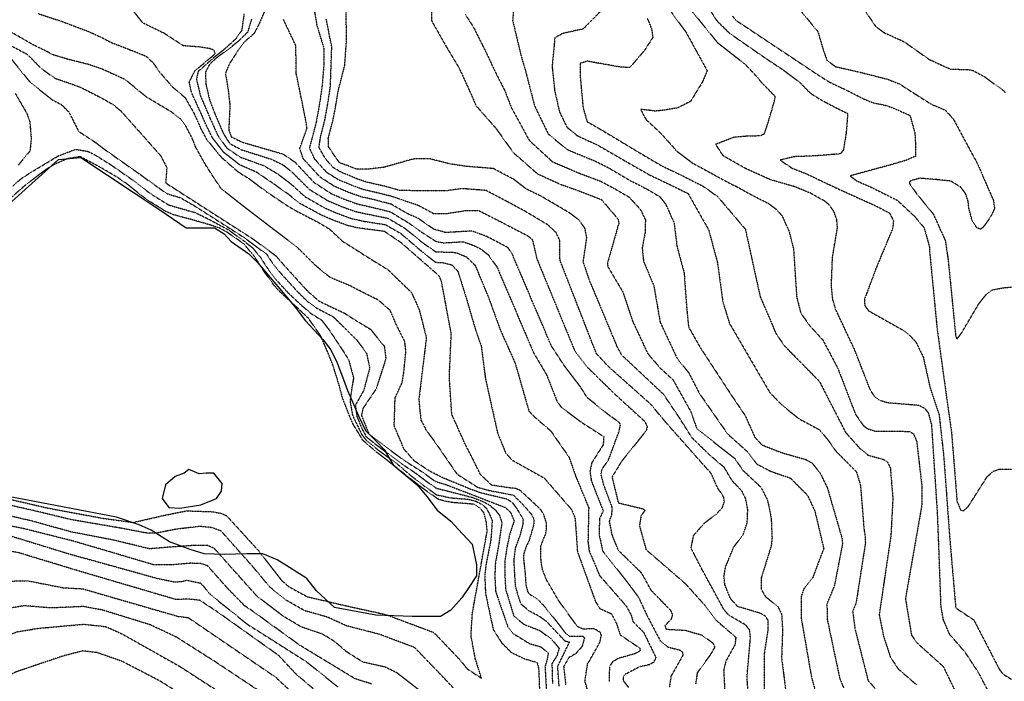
# Model space of a CAD drawing. Header units: feet. Extents: x 2234729 to 2255890, y 588345 to 614924.
# Tile 80 of 88: x 2246502 to 2247122, y 598644 to 599061. Entities that reach past the tile are written whole.
import ezdxf

# ---------------------------------------------------------------- set-up
doc = ezdxf.new("R2010")
doc.units = ezdxf.units.FT
doc.header["$MEASUREMENT"] = 0
doc.linetypes.add('OhDOT_USTN3', pattern=[0.22, 0.165, -0.055])
for name, color, linetype in [('DT_X_Contour_Major', 132, 'OhDOT_USTN3'), ('DT_X_Contour_Minor', 136, 'OhDOT_USTN3'), ('Waterbodies', 7, 'Continuous')]:
    doc.layers.add(name, color=color, linetype=linetype)

msp = doc.modelspace()

# ---------------------------------------------------------------- linework, layer by layer
at = {"layer": 'DT_X_Contour_Major'}
for points in [[(2246813.77, 599073), (2246812.74, 599060.65), (2246818.13, 599038.05), (2246820.89, 599028.81), (2246821.34, 599026.92), (2246826.53, 599006.92), (2246835.12, 598989.18), (2246847.01, 598979.37), (2246864.67, 598972.06), (2246872.76, 598968.05), (2246887.23, 598959.53), (2246893.94, 598956.2), (2246898.14, 598953.97), (2246905.32, 598949.69), (2246909.17, 598944.83), (2246914.37, 598933.22), (2246916.23, 598918.22), (2246920.7, 598901.75), (2246922.14, 598881.67), (2246923.48, 598867.61), (2246931.02, 598854.38), (2246950.72, 598824.25), (2246959.16, 598811.72), (2246965.37, 598797.85), (2246969.82, 598793.24), (2246981.95, 598788.52), (2246997.35, 598784.07), (2247001.18, 598781.95), (2247006.3, 598775.67), (2247010.85, 598766.37), (2247020.15, 598734.34), (2247020.41, 598730.95), (2247015.26, 598704.48), (2247010.62, 598693.15), (2247010.79, 598683.58), (2247018.61, 598646.46), (2247021.1, 598640.31)], [(2246863.35, 598627.19), (2246858.27, 598644.5), (2246860, 598655.86), (2246860.64, 598656.44), (2246867.63, 598668.93), (2246868.65, 598673.49), (2246867.78, 598675.35), (2246863.97, 598677.55), (2246857.03, 598677.26), (2246853.55, 598678.87), (2246841.75, 598695.15), (2246833.98, 598708.43), (2246831.5, 598714.89), (2246830.62, 598720.4), (2246830.5, 598724.15), (2246830.5, 598729.6), (2246832, 598733.61), (2246833.62, 598737.36), (2246834, 598740.49), (2246834, 598744.24), (2246832.37, 598749.37), (2246830.5, 598752.49), (2246823.87, 598758.75), (2246817.49, 598764.63), (2246814.74, 598765.88), (2246811.47, 598766.16), (2246799.59, 598767.93), (2246792.47, 598774.66), (2246787.49, 598784.78), (2246782.85, 598793.78), (2246774.46, 598812.48), (2246772.88, 598836.13), (2246774.12, 598863.42), (2246767.89, 598896.48), (2246766.64, 598899.48), (2246765.11, 598900.94), (2246761.45, 598904.15), (2246759.67, 598905.7), (2246742.54, 598920.64), (2246732.04, 598927.75), (2246730.48, 598927.98), (2246716.07, 598929.82), (2246709.17, 598931.38), (2246698.83, 598935.22), (2246692, 598938.24), (2246679.05, 598945.28), (2246671.36, 598951.29), (2246661.29, 598958.42), (2246651.43, 598965.12), (2246640.68, 598969.84), (2246631.08, 598977.37), (2246623.62, 598986.91), (2246619.33, 598995.77), (2246615.52, 599004.42), (2246610.57, 599015.19), (2246609.14, 599021.84), (2246612.63, 599028.83), (2246623.6, 599038.08), (2246625.47, 599039.7), (2246624.71, 599041.93), (2246622.12, 599042.89), (2246615.67, 599043.94), (2246605.47, 599044.68), (2246593.32, 599052.55), (2246580.01, 599059.05), (2246573.57, 599067.06)], [(2246687.37, 599070.05), (2246689.52, 599057.33), (2246693.76, 599043.68), (2246693.97, 599033.91), (2246692.8, 599019.78), (2246691.41, 599009.78), (2246689.17, 598997.06), (2246687.1, 598988.97), (2246684.76, 598980.33), (2246687.88, 598973.57), (2246695.53, 598965.08), (2246702.78, 598960.55), (2246712.37, 598956.51), (2246719.11, 598954.2), (2246729.02, 598951.92), (2246736.31, 598950.01), (2246753.21, 598944.32), (2246762.93, 598939.08), (2246771.07, 598939.06), (2246783.79, 598941.01), (2246791.18, 598941), (2246798.23, 598937.43), (2246808.97, 598931.92), (2246822.61, 598924.81), (2246825.22, 598922.43), (2246827.94, 598910.62), (2246851.71, 598852.86), (2246859.74, 598842.29), (2246877.16, 598825.22), (2246895.86, 598808.17), (2246897.53, 598805), (2246896.83, 598802.25), (2246881.31, 598782.92), (2246875.31, 598773.11), (2246879.26, 598756.81), (2246894.76, 598753.09), (2246896.12, 598752.17), (2246893.58, 598748.63), (2246892.58, 598742.41), (2246896.75, 598727.38), (2246921.5, 598705.91), (2246933.8, 598692.23), (2246941.1, 598682.67), (2246953.26, 598672.12), (2246952.68, 598667.37), (2246946.92, 598656.99), (2246945.6, 598651.46), (2246946.35, 598636.55)], [(2246935.66, 599069.23), (2246941.25, 599060.5), (2246949.15, 599052.69), (2246971.66, 599037.06), (2246982.61, 599029.8), (2246993.06, 599022.06), (2246999.43, 599015.57), (2247000.01, 599014.97), (2247005.61, 599011.4), (2247010.11, 599008.94), (2247016.45, 599005.62), (2247023.67, 599002.03), (2247022.77, 598990.03), (2247021.01, 598979.1), (2247018.98, 598976.63), (2247009.99, 598975.86), (2247005.18, 598975.49), (2246998.78, 598975.14), (2246989.83, 598974.83), (2246981.1, 598972.69), (2246988.74, 598967.58), (2246997.64, 598964.09), (2247016.45, 598955.14), (2247041.82, 598943.64), (2247050.06, 598939.31), (2247051.57, 598936.32), (2247052.49, 598934.59), (2247052.06, 598929.77), (2247042.21, 598906.17), (2247034.21, 598885.01), (2247034.44, 598881.14), (2247036.86, 598877.77), (2247057.89, 598865.94), (2247062.9, 598862.14), (2247066.66, 598858.06), (2247071.26, 598848.61), (2247075.46, 598829.77), (2247081.26, 598812.38), (2247084.16, 598785.97), (2247087.68, 598737.71), (2247089.4, 598717.33), (2247091.71, 598690.65), (2247103.1, 598683.05), (2247119.25, 598651.81), (2247121.49, 598648.9), (2247136.9, 598639.84)], [(2246499.62, 599014.64), (2246506.88, 599002.16), (2246508.78, 598996.72), (2246509.64, 598986.22), (2246508.86, 598978.51), (2246501.5, 598969.51)], [(2246498.1, 598956.48), (2246503.35, 598960.99), (2246509.26, 598964.83), (2246526.36, 598975.16), (2246537.42, 598979.43), (2246538.38, 598979.38), (2246545.26, 598978.2), (2246550.61, 598975.49), (2246559.13, 598970.17), (2246573.34, 598960.26), (2246581.85, 598953.73), (2246586.01, 598950.73), (2246596.05, 598944.51), (2246596.85, 598944.22), (2246604.94, 598941.93), (2246612.71, 598939.71), (2246620.47, 598935.94), (2246633.82, 598928.78), (2246643.83, 598921.56), (2246648.89, 598917.55), (2246653.61, 598911.95), (2246658.1, 598904.95), (2246663.89, 598897.31), (2246671.3, 598889.18), (2246679.11, 598881.83), (2246685.7, 598876.18), (2246692.54, 598871.84), (2246697.54, 598865.27), (2246705.81, 598852.76), (2246709.54, 598846.82), (2246712.57, 598835.45), (2246711.11, 598826.62), (2246710.37, 598820.73), (2246711.93, 598811.97), (2246717.77, 598799.87), (2246720.88, 598795.85), (2246729.53, 598789.05), (2246740.1, 598781.3), (2246747.8, 598774.63), (2246756.27, 598768.02), (2246764.86, 598761.9), (2246773.5, 598759.99), (2246784.87, 598759.08), (2246789.54, 598757.88), (2246793.27, 598755.88), (2246796.01, 598753.66), (2246798.03, 598750.01), (2246799.8, 598745.97), (2246799.68, 598741.86), (2246798.98, 598733.28), (2246795.97, 598717.92), (2246795.18, 598711.14), (2246795.65, 598699.76), (2246800.53, 598677.04), (2246805.83, 598668.69), (2246811.87, 598662.61), (2246820.02, 598658.69), (2246826.77, 598656.7), (2246828.32, 598655.93), (2246829.14, 598652.15), (2246829.83, 598633.31)], [(2246775.32, 598640.37), (2246765.14, 598651.06), (2246751.02, 598665.71), (2246728.84, 598674.02), (2246708.04, 598679.39), (2246696.02, 598684.89), (2246681.79, 598688.9), (2246670.41, 598695.4), (2246660.11, 598703.5), (2246649.41, 598716.33), (2246629.26, 598739.02), (2246623.3, 598741.26), (2246615.68, 598741.94), (2246600.9, 598740.21), (2246588.83, 598737.81), (2246581.84, 598737.83), (2246565.69, 598740.93), (2246534.53, 598746.27), (2246513.57, 598751.38), (2246485.66, 598757.71)], [(2246367.46, 598631.67), (2246384.28, 598649.58), (2246419, 598681.62), (2246429.15, 598687.62), (2246464.2, 598700.53), (2246484.08, 598706.37), (2246494.1, 598707.47), (2246507.01, 598707.79), (2246529.74, 598703.36), (2246542.07, 598702.69), (2246602.19, 598685.29), (2246608.46, 598684.57), (2246663.41, 598647.11), (2246676.3, 598635.09)]]:
    msp.add_lwpolyline(points, dxfattribs=at)
at = {"layer": 'DT_X_Contour_Minor'}
for points in [[(2246761.52, 599085.52), (2246761.67, 599060.59), (2246771.01, 599044.02), (2246779.01, 599030.76), (2246784.62, 599018.55), (2246789.73, 599006.93), (2246802.28, 598992.63), (2246813.19, 598977.37), (2246828.43, 598964.03), (2246842.57, 598957.55), (2246853.9, 598953.53), (2246868.6, 598947.86), (2246879.15, 598935.53), (2246879.63, 598933.02), (2246872.43, 598907.81), (2246872.62, 598905.71), (2246882.07, 598889.7), (2246888.15, 598871.5), (2246897.83, 598850.78), (2246905.71, 598841.67), (2246913.73, 598834.28), (2246924.94, 598814.23), (2246928.67, 598803.53), (2246952.47, 598784.87), (2246957.58, 598777.44), (2246969.12, 598766.59), (2246973.19, 598758.57), (2246975.52, 598747.24), (2246976.06, 598734.82), (2246975.55, 598729.66), (2246969.32, 598709.76), (2246969.15, 598702.59), (2246971.83, 598697.88), (2246979.96, 598691.21), (2246982.11, 598686.53), (2246982.67, 598676.66), (2246982.06, 598659.12), (2246984.65, 598638.68)], [(2247018.29, 599090.47), (2247041.36, 599056.82), (2247046.61, 599052.96), (2247059.18, 599047.26), (2247075.13, 599036.03), (2247088.2, 599030.05), (2247100.2, 599029.64), (2247102.29, 599029.21), (2247109.6, 599025.38), (2247121.73, 599016.47), (2247123.08, 599015.2)], [(2246971.41, 598628.57), (2246971.31, 598661.87), (2246973.57, 598676.51), (2246973.52, 598682.94), (2246971.92, 598685.39), (2246968.92, 598687.17), (2246954.29, 598691.57), (2246949.95, 598696.48), (2246946.37, 598705.02), (2246945.77, 598710.54), (2246946.78, 598716.41), (2246951.93, 598728.98), (2246957.86, 598736.83), (2246960.41, 598744.34), (2246960.78, 598752.41), (2246959.43, 598759.51), (2246956.88, 598764.54), (2246951.02, 598770.58), (2246946.02, 598779.04), (2246936.59, 598787.16), (2246925.81, 598797.63), (2246917.33, 598811.01), (2246907.67, 598825.26), (2246881.53, 598849.77), (2246878.54, 598855.22), (2246861, 598897.35), (2246857.2, 598908.48), (2246859.41, 598923.71), (2246858.23, 598929.91), (2246854.24, 598935.19), (2246848.48, 598939.51), (2246837.54, 598945.96), (2246835.49, 598947.09), (2246830.63, 598950.02), (2246821.44, 598954.38), (2246813.66, 598960.45), (2246800.6, 598967.38), (2246783.46, 598968.74), (2246773.28, 598970.28), (2246760.39, 598973.53), (2246750.27, 598973.38), (2246748.48, 598972.93), (2246731.91, 598968.18), (2246721.64, 598966.98), (2246714.55, 598966.98), (2246703.84, 598971), (2246701.82, 598973.62), (2246696.86, 598981.06), (2246696.69, 598986.47), (2246699.64, 598997.91), (2246700.93, 599004.21), (2246702.92, 599016.2), (2246707.05, 599032.41), (2246708.2, 599048.84), (2246707.73, 599073.67)], [(2246658.64, 599071.25), (2246652.99, 599058.16), (2246649.96, 599052.45), (2246644.26, 599047.43), (2246639.81, 599041.65), (2246634.33, 599033.18), (2246631.93, 599027.34), (2246633.64, 599016.93), (2246634.76, 599007.24), (2246633.99, 598991.82), (2246635.54, 598987.4), (2246642.55, 598983.97), (2246665.77, 598977.22), (2246668.27, 598976.47), (2246675.62, 598971.49), (2246687.62, 598958.7), (2246698.47, 598951.63), (2246706.95, 598947.99), (2246715.13, 598945.07), (2246723.9, 598943.07), (2246735.76, 598940.14), (2246747.67, 598932.9), (2246754.46, 598927.94), (2246764.32, 598921.59), (2246769.02, 598920.59), (2246781.58, 598921.29), (2246787.07, 598919.4), (2246792.62, 598916.84), (2246797.29, 598913.16), (2246802.91, 598905.31), (2246825.95, 598851.27), (2246834.13, 598837.47), (2246840.62, 598820.94), (2246843.42, 598816.94), (2246856.52, 598807.27), (2246870.12, 598798.53), (2246869.74, 598793.36), (2246862.55, 598782.03), (2246861.41, 598776.61), (2246862.32, 598770.57), (2246869.76, 598751.71), (2246867.47, 598746.97), (2246867.14, 598737.17), (2246869.35, 598726.61), (2246886.67, 598704.6), (2246892.2, 598696.94), (2246897.45, 598685.62), (2246905.79, 598669.73), (2246910.37, 598666.06), (2246918.24, 598664.04), (2246919.6, 598662.76), (2246919.98, 598660.9), (2246912.46, 598647.61), (2246911.38, 598640.52)], [(2246870.5, 599068.87), (2246857.17, 599055.31), (2246844.43, 599052.5), (2246839.31, 599049.73), (2246837.6, 599031.71), (2246839.19, 599016.52), (2246842.22, 599003.16), (2246846.9, 598993.44), (2246853.35, 598988.12), (2246866.29, 598982.13), (2246884.29, 598971.73), (2246899.11, 598963.29), (2246911.46, 598957.37), (2246923.19, 598951.64), (2246936.12, 598928.78), (2246941.68, 598908.19), (2246945.04, 598883.53), (2246949.24, 598869.86), (2246974.54, 598826.48), (2246981.97, 598818.7), (2246993.05, 598809.75), (2247005.95, 598802.82), (2247011.22, 598796.5), (2247015.97, 598789.72), (2247029.16, 598776.42), (2247031.71, 598768), (2247034.02, 598739.46), (2247034.69, 598736.04), (2247034.81, 598731.36), (2247028.97, 598693.76), (2247026.81, 598688.49), (2247028.23, 598677.62), (2247036.52, 598644.92), (2247042.7, 598637.96)], [(2246925.41, 599066.71), (2246941.61, 599046.82), (2246957.86, 599034), (2246959.8, 599032.37)], [(2246990.39, 599071.18), (2247004.91, 599053.65), (2247008.38, 599041.82), (2247010.67, 599035.38), (2247016.2, 599031.52), (2247030.76, 599028.23), (2247048.91, 599023.61), (2247056.41, 599020.59), (2247066.79, 599013.92), (2247075.92, 599008.18), (2247076.97, 599007.6), (2247085.21, 599004.12), (2247090.23, 598998.54), (2247099.97, 598980.35), (2247102.72, 598975.29), (2247104.03, 598973.04), (2247106.4, 598968.25), (2247109.65, 598960.53), (2247114.07, 598950.51), (2247115.42, 598947.27), (2247116.13, 598942.32), (2247114.36, 598938.15), (2247111.18, 598933.39), (2247108.55, 598930.03), (2247107.19, 598929.13), (2247105.06, 598930.12), (2247102.14, 598934.13), (2247100.07, 598942.04), (2247099.49, 598946.8), (2247097.85, 598951.65), (2247094.86, 598955.64), (2247088.56, 598959.46), (2247079.97, 598960.35), (2247070.35, 598961.19), (2247069.3, 598961.26), (2247063.79, 598959.83), (2247062.56, 598958.88), (2247062.66, 598957.88), (2247067.08, 598951.51), (2247077.66, 598938.63), (2247085.18, 598921.84), (2247086.87, 598910.32), (2247091.73, 598861.69), (2247092.43, 598859.97), (2247095.18, 598863.52), (2247106.26, 598882.26), (2247110.82, 598887.9), (2247114.89, 598891.02), (2247121.99, 598892.33), (2247128.83, 598892.91)], [(2246513.94, 599065.02), (2246528.59, 599060.17), (2246544.58, 599054.14), (2246552.89, 599050.5), (2246560.39, 599046.61), (2246574.64, 599041.11), (2246581.88, 599038.18), (2246586.38, 599033.96), (2246590.45, 599028.13), (2246598.69, 599018.7), (2246606.47, 599012.12), (2246612.22, 599002.06), (2246616.47, 598992.38), (2246620.06, 598985.72), (2246629.34, 598974.47), (2246640.06, 598965.13), (2246646.66, 598961.08), (2246657.64, 598952.89), (2246669.93, 598944.56), (2246676.2, 598940.8), (2246689.85, 598933.78), (2246697.32, 598929.35), (2246705.65, 598921.59), (2246712.89, 598917.02), (2246724.89, 598909.42), (2246734.09, 598903.8), (2246749.15, 598889.22), (2246754.01, 598878.11), (2246758.42, 598860.83), (2246753.7, 598822.17), (2246754.32, 598814.66), (2246755.07, 598808.91), (2246758.18, 598802.87), (2246765.79, 598792.29), (2246777.76, 598774.88), (2246790.69, 598766.64), (2246798.18, 598764.56), (2246813.27, 598761.7), (2246813.53, 598761.4), (2246814.86, 598760), (2246818.61, 598756.37), (2246823.87, 598750.49), (2246825.62, 598747.87), (2246826.24, 598745.86), (2246825.99, 598743.11), (2246825.12, 598739.86), (2246823.12, 598733.11), (2246821.24, 598729.23), (2246819.87, 598725.15), (2246819.49, 598722.52), (2246820.62, 598712.14), (2246821.12, 598705.01), (2246822.24, 598700.76), (2246823.99, 598698.88), (2246826.24, 598697.63), (2246829.75, 598694.88), (2246833.12, 598691.13), (2246841.75, 598680.37), (2246846.13, 598674.49), (2246848.31, 598672.9), (2246856.82, 598672.95), (2246858.01, 598671.81), (2246856.39, 598666.27), (2246852.43, 598661.81), (2246848.22, 598659.39), (2246844.84, 598653.63), (2246846.14, 598642.19)], [(2246643.62, 599064.69), (2246642.14, 599054.26), (2246638.37, 599048.98), (2246630.65, 599041.99), (2246624.41, 599037.06), (2246619.31, 599032.5), (2246614.77, 599028.5), (2246613.62, 599023.62), (2246616.12, 599013.45), (2246619.38, 599005.6), (2246622.18, 598999.15), (2246627.17, 598988.1), (2246632.83, 598980.26), (2246641.31, 598974.55), (2246656.21, 598969.15), (2246664.94, 598963.95), (2246672.78, 598958.02), (2246681.91, 598949.75), (2246694.16, 598942.7), (2246701.53, 598939.48), (2246711.16, 598935.94), (2246718.79, 598934.23), (2246732.68, 598932.04), (2246742.26, 598926.54), (2246757.43, 598913.55), (2246764.24, 598908.34), (2246768.47, 598908.19), (2246774.59, 598906.68), (2246778.35, 598902.44), (2246783.87, 598884.67), (2246789.29, 598866.13), (2246792.99, 598855.43), (2246795.59, 598835.22), (2246803.23, 598800.88), (2246808.31, 598788.33), (2246812.39, 598783.7), (2246832.57, 598772.49), (2246849.88, 598752.55), (2246852.05, 598747.22), (2246853.52, 598726.15), (2246864.95, 598694.5), (2246867.68, 598690.23), (2246875.04, 598686.86), (2246878.14, 598680.75), (2246880.5, 598673.63), (2246892.79, 598665.34), (2246893.08, 598663.62), (2246889.64, 598661.74), (2246879.23, 598658.87), (2246875.64, 598656.71), (2246873.7, 598653.63), (2246873.42, 598644.09)], [(2246648.31, 599061.43), (2246645.89, 599053.24), (2246640.48, 599047.94), (2246634.59, 599043.09), (2246626.21, 599037.02), (2246621.87, 599032.94), (2246619.33, 599028), (2246619.59, 599020.57), (2246621.96, 599010.5), (2246625.03, 599002.54), (2246630.72, 598989.29), (2246634.57, 598983.16), (2246641.93, 598979.26), (2246660.99, 598973.19), (2246668.59, 598969.48), (2246674.2, 598964.76), (2246684.77, 598954.22), (2246696.31, 598947.16), (2246704.24, 598943.74), (2246713.14, 598940.51), (2246721.34, 598938.65), (2246734.22, 598936.09), (2246744.96, 598929.72), (2246755.95, 598920.75), (2246764.28, 598914.97), (2246776.07, 598914.58), (2246777.88, 598914.14), (2246783.61, 598911.76), (2246789.11, 598906.49), (2246797.69, 598885.86), (2246805, 598865.66), (2246814.24, 598845.08), (2246822.99, 598814.65), (2246826.54, 598810.92), (2246836.74, 598802.15), (2246848.26, 598785.55), (2246852.42, 598773.64), (2246860.64, 598753.79), (2246860.16, 598732.27), (2246860.97, 598726.37), (2246867.51, 598711.01), (2246884.36, 598691.72), (2246887.28, 598686.32), (2246888.53, 598681.97), (2246895.16, 598675.39), (2246902.95, 598659.34), (2246901.49, 598656.35), (2246898.59, 598654.79), (2246892.95, 598653.67), (2246883.59, 598648.8), (2246882.3, 598647.09), (2246882.34, 598644.93), (2246885.69, 598640.58)], [(2246928.13, 598642.78), (2246929.2, 598650.02), (2246937.24, 598661.02), (2246940.08, 598665.89), (2246939.18, 598668.17), (2246932.04, 598673.36), (2246921.49, 598676.38), (2246909.64, 598677.03), (2246908.76, 598679.58), (2246912.84, 598683.92), (2246913.5, 598686.18), (2246912.42, 598688.9), (2246900.07, 598701.57), (2246893.92, 598712.63), (2246879.31, 598726.89), (2246875.37, 598736.62), (2246873.75, 598745.27), (2246875.2, 598749.41), (2246875.47, 598753.83), (2246870.25, 598767.7), (2246868.36, 598774.86), (2246869.02, 598777.98), (2246873.19, 598784.07), (2246879.7, 598801.74), (2246880.67, 598806.13), (2246879.47, 598807.87), (2246874.12, 598811.52), (2246859.65, 598823.09), (2246855.4, 598829.88), (2246845.12, 598843.41), (2246837.17, 598855.6), (2246812.49, 598913.54), (2246809.77, 598917.61), (2246796.28, 598924.67), (2246787.09, 598928.01), (2246770.55, 598927.05), (2246763.05, 598929.18), (2246761.84, 598930.04), (2246753.17, 598936.05), (2246746.95, 598938.75), (2246736.33, 598944.87), (2246726.46, 598947.49), (2246717.12, 598949.64), (2246709.66, 598952.25), (2246700.62, 598956.09), (2246691.38, 598962.12), (2246680.91, 598973.55), (2246678.72, 598979.96), (2246683.28, 598992.79), (2246682.55, 598997.52), (2246678.83, 599015.97), (2246676.42, 599027.49), (2246676.31, 599044.61), (2246668.45, 599061.21)], [(2246961.06, 598636.37), (2246960.31, 598647.21), (2246962.47, 598671.87), (2246961.98, 598676.64), (2246959.61, 598679.8), (2246948.92, 598686), (2246945.72, 598689.61), (2246932.28, 598714.37), (2246925.09, 598728.21), (2246926.7, 598736.31), (2246933.58, 598744.18), (2246940.7, 598749.47), (2246944.77, 598753.86), (2246946.04, 598757.57), (2246945.66, 598760.46), (2246941.84, 598766.14), (2246937.72, 598775.34), (2246910.78, 598805.67), (2246899.39, 598819.2), (2246873.01, 598842.67), (2246865.4, 598850.97), (2246842.57, 598909.55), (2246842.4, 598922.11), (2246840.14, 598927.03), (2246834.89, 598931.92), (2246821.29, 598940.07), (2246809.12, 598946.67), (2246796.01, 598953.58), (2246780.7, 598954.71), (2246770.59, 598953.29), (2246752.25, 598953.35), (2246741.45, 598953.62), (2246732.85, 598956.07), (2246731.58, 598956.34), (2246721.1, 598958.77), (2246715.08, 598960.77), (2246704.93, 598965.01), (2246699.69, 598968.04), (2246694.85, 598973.59), (2246690.81, 598980.69), (2246691.9, 598987.72), (2246694.41, 598997.48), (2246696.22, 599007.26), (2246698.02, 599019.09), (2246698.86, 599043.87), (2246695.39, 599061.53)], [(2246783.06, 599064.3), (2246788.28, 599056.06), (2246795.99, 599040.58), (2246802.74, 599026.28), (2246807.7, 599016.7), (2246811.85, 599005.9), (2246823.33, 598984.93), (2246837.88, 598971.64), (2246854.33, 598964.59), (2246868.03, 598959.43), (2246876.36, 598955.03), (2246886.16, 598949.33), (2246893.33, 598941.41), (2246896.33, 598935.03), (2246896.09, 598926.71), (2246894.3, 598917.26), (2246895.13, 598909.16), (2246901.64, 598893.49), (2246905.59, 598870.69), (2246916.31, 598847.77), (2246923.8, 598838.42), (2246930.3, 598825.76), (2246947.98, 598800.33), (2246961, 598788.62), (2246966.51, 598781.22), (2246975.08, 598776.74), (2246987.55, 598772.43), (2246998.41, 598761.55), (2247003, 598751.69), (2247008.6, 598728.07), (2247001.65, 598709.65), (2246996.07, 598702.54), (2246994.43, 598697.82), (2246994.41, 598684.22), (2247000.95, 598646.69), (2247003.23, 598638.44)], [(2246897.52, 599061.98), (2246900.24, 599055.34), (2246900.98, 599049.9), (2246895.75, 599041.81), (2246886.5, 599030.96), (2246880.8, 599031.27), (2246879.89, 599031.41), (2246873.54, 599032.57), (2246865.74, 599033.89), (2246859.79, 599034.97), (2246855.34, 599033.64), (2246855.29, 599025.18), (2246857.1, 599005.54), (2246859.7, 598996.87), (2246867.9, 598992.2), (2246895.82, 598975.4), (2246906.89, 598968.94), (2246918.94, 598963.22), (2246928.18, 598958.48), (2246932.13, 598956.59), (2246941.77, 598949.78), (2246959.26, 598929.15), (2246966.37, 598896.6), (2246968.63, 598886.59), (2246978.46, 598863.63), (2246983.6, 598856), (2247005.86, 598833.33), (2247022.35, 598801.22), (2247031.32, 598791.11), (2247036.53, 598786.88), (2247046.08, 598784.26), (2247048.83, 598782.41), (2247050.54, 598778.78), (2247052.11, 598759.64), (2247050.85, 598735.59), (2247050.02, 598730.46), (2247043.52, 598686.31), (2247046.16, 598673.14), (2247050.53, 598659.74), (2247055.51, 598652.16), (2247066.96, 598642.3)], [(2246912.52, 599066), (2246921.91, 599053.22), (2246927.82, 599042.43), (2246931.96, 599034.91), (2246935.25, 599028.9), (2246932.27, 599021.96), (2246924.71, 599009.61), (2246916.68, 599005.63), (2246908.58, 599004.19), (2246902.27, 599003.54), (2246901.23, 599003.77), (2246893.23, 599004.66), (2246896.72, 598998.25), (2246906.12, 598989.48), (2246916.14, 598978.32), (2246926.3, 598970.63), (2246951.14, 598957.18), (2246953.48, 598956.14), (2246963.64, 598950.52), (2246973.6, 598945.49), (2246978.7, 598941.8), (2246982.45, 598937.47), (2246986.87, 598927.61), (2246989.59, 598916.57), (2246991.57, 598886.49), (2246994.14, 598876.36), (2246999.24, 598869.08), (2247008.13, 598859.22), (2247017.44, 598841.6), (2247028.58, 598812.66), (2247033.63, 598805.34), (2247036.54, 598803.37), (2247040.77, 598802.04), (2247062.49, 598801.83), (2247065.23, 598800.21), (2247067.12, 598795.45), (2247070.42, 598767.18), (2247070.46, 598756.01), (2247066.31, 598732.26), (2247060.02, 598696.41), (2247063.87, 598673.42), (2247067.42, 598668.55), (2247083.87, 598653.75), (2247098.12, 598624.1)], [(2246951.22, 599063.34), (2246953.42, 599060.68), (2247001.1, 599028.96), (2247004.46, 599026.72), (2247012.42, 599021.72), (2247023.06, 599016.66), (2247030.86, 599012.69), (2247033.59, 599011.32), (2247039.51, 599008.87), (2247048.61, 599006.95), (2247055.48, 599004.15), (2247062.97, 599000.78), (2247065.99, 598989.77), (2247066.36, 598983.02), (2247066.28, 598975.04), (2247060.41, 598972.54), (2247052.43, 598970.21), (2247043.84, 598967.85), (2247039.61, 598966.71), (2247025.24, 598962.73), (2247029.33, 598959.67), (2247039.52, 598955.11), (2247054.99, 598947.32), (2247065.75, 598937.32), (2247071.71, 598930.18), (2247075.11, 598918.37), (2247075.11, 598916.62), (2247079.99, 598866.29), (2247085.77, 598824.46), (2247089.06, 598801.14), (2247092.51, 598757.93), (2247094.79, 598752.2), (2247096.8, 598751.94), (2247099.58, 598754.51), (2247111.55, 598773.42), (2247115.6, 598776.86), (2247119.38, 598778.13), (2247132.56, 598777.93)], [(2246490.32, 599048.23), (2246507.31, 599039.23), (2246515.84, 599030.46), (2246524.65, 599024.24), (2246533.66, 599021.13), (2246540.73, 599018.53), (2246552.7, 599012.49), (2246561.38, 599007.56), (2246566.2, 599003.53), (2246577.68, 598990.63), (2246591.18, 598975.4), (2246594.97, 598968.07), (2246594.34, 598958.29), (2246600.74, 598954.19), (2246605.37, 598951.21), (2246643.2, 598926.9), (2246649.63, 598922.77), (2246663.76, 598912.32), (2246668.25, 598907.12), (2246683.1, 598890.7), (2246690.74, 598883.94), (2246692.36, 598883.14), (2246707.11, 598876.15), (2246713.58, 598871.95), (2246723.26, 598866.13), (2246731.96, 598855.39), (2246732.91, 598847.62), (2246726.85, 598828.68), (2246718.47, 598816.21), (2246717.54, 598811.86), (2246722.25, 598800.18), (2246725.66, 598797.56), (2246737.73, 598788.46), (2246744.92, 598783.27), (2246755.48, 598776.54), (2246764.21, 598770.27), (2246770.98, 598768.22), (2246785.36, 598762.69), (2246808.19, 598753.87), (2246811.46, 598750.78), (2246813.68, 598745.63), (2246810.75, 598736.35), (2246809.37, 598730.05), (2246807.75, 598719.75), (2246807.89, 598710.49), (2246808.31, 598702.51), (2246813.44, 598685.51), (2246820.06, 598680.2), (2246829.9, 598676.37), (2246837.17, 598671.01), (2246841.99, 598665.25), (2246840.68, 598660.57), (2246837.47, 598655.42), (2246837.79, 598643.06)], [(2246842.01, 598641.46), (2246841.13, 598653.88), (2246848.51, 598669.01), (2246845.88, 598669.61), (2246835.63, 598680.45), (2246833.69, 598682.43), (2246829.31, 598685.44), (2246823.18, 598688.69), (2246818.05, 598693.07), (2246816.18, 598698.57), (2246814.68, 598703.82), (2246814.3, 598708.2), (2246813.66, 598719.03), (2246813.65, 598720.66), (2246814.56, 598728.43), (2246817.69, 598736.87), (2246819.24, 598742.86), (2246819.52, 598746.39), (2246815.68, 598752.82), (2246812.77, 598756.9), (2246809.1, 598759.13), (2246793.14, 598762.93), (2246786.7, 598765.23), (2246768.97, 598772.49), (2246760.33, 598776.86), (2246750.99, 598783.09), (2246744.42, 598790.54), (2246738.18, 598805.39), (2246738.75, 598822.93), (2246743.06, 598832.34), (2246744.24, 598839), (2246745.01, 598847.12), (2246745.6, 598852.37), (2246745.36, 598853.76), (2246744.85, 598858.36), (2246739.81, 598868.43), (2246735.74, 598877.93), (2246728.15, 598884.57), (2246719.28, 598888.94), (2246710.57, 598893.47), (2246697.83, 598898.78), (2246689.16, 598905.85), (2246676.53, 598918.33), (2246663.63, 598928), (2246639.62, 598946.42), (2246629.13, 598954.86), (2246625.26, 598960.63), (2246619.46, 598969.65), (2246613.2, 598980.83), (2246611.14, 598986.14), (2246606.93, 598994.21), (2246603.48, 598998.81), (2246597.9, 599003.02), (2246581.93, 599012.61), (2246568.89, 599023.37), (2246553.93, 599030.2), (2246545.29, 599033.04), (2246532.54, 599036.25), (2246522.74, 599039.19), (2246520.57, 599040.55), (2246510.76, 599045.38), (2246497.68, 599052.9)], [(2246496.91, 599036.61), (2246508.93, 599021.73), (2246523.1, 599010.53), (2246528.79, 599007.56), (2246533.32, 599002.99), (2246539.56, 598990.74), (2246550.63, 598983.49), (2246556.91, 598978.66), (2246578.24, 598963.65), (2246589.09, 598955.75), (2246595.24, 598951.53), (2246603.53, 598949), (2246612.92, 598943.58), (2246639.22, 598926.77), (2246643.88, 598923.78), (2246657.85, 598913.42), (2246660.93, 598908.64), (2246666.07, 598902.21), (2246677.2, 598889.94), (2246682.75, 598884.43)], [(2247118.4, 598626.25), (2247106.08, 598649.85), (2247097.62, 598662.73), (2247088, 598673.83), (2247083.99, 598682.85), (2247082.47, 598691.23), (2247080.96, 598732.68), (2247080.24, 598750.74), (2247076.63, 598805.78), (2247074.65, 598813.37), (2247072.34, 598816.27), (2247068.3, 598818.18), (2247048.79, 598819.77), (2247043.96, 598821.27), (2247040.52, 598823.96), (2247037.91, 598827.95), (2247028, 598853.35), (2247016.1, 598878.66), (2247014.32, 598884.91), (2247013.43, 598893.2), (2247014.1, 598911.38), (2247017.24, 598930.11), (2247016.78, 598935.27), (2247015.13, 598940.08), (2247012.32, 598944.22), (2247008.5, 598947.48), (2247007.53, 598947.74), (2247000.22, 598951.89), (2246990.25, 598955.97), (2246975.17, 598960.29), (2246959.55, 598967.32), (2246945.35, 598975.37), (2246940.52, 598982.74), (2246952.06, 598987.21), (2246960.67, 598987.97), (2246968.45, 598988.12), (2246971.19, 598989.18), (2246973.54, 598996.15), (2246977.39, 599009.28), (2246978.07, 599012.77), (2246969.82, 599021.19), (2246965.9, 599025.87), (2246959.8, 599032.37)], [(2246769.35, 598758.08), (2246765.85, 598759.1), (2246754.89, 598766.9), (2246744.89, 598774.86), (2246740.36, 598778.37), (2246731.44, 598785.46), (2246727.05, 598788.76), (2246718.51, 598796.14), (2246712.54, 598805.92), (2246710.27, 598811.13), (2246705.63, 598822.8), (2246703.86, 598829.77), (2246699.76, 598843.04), (2246697.23, 598849.46), (2246692.05, 598861.75), (2246684.17, 598873.1), (2246683.41, 598873.81), (2246675.78, 598881.01), (2246666.47, 598889.51), (2246662.89, 598893.36), (2246656.53, 598902.12), (2246650.2, 598911.98), (2246643.38, 598920.06), (2246633.19, 598927.09), (2246628.65, 598929.68), (2246622.36, 598931.86), (2246610.69, 598935.19), (2246598.97, 598938.34), (2246594.08, 598940.56), (2246583.78, 598946.97), (2246578.94, 598950.41), (2246569.79, 598957.78), (2246564.06, 598961.73), (2246552.36, 598968.63), (2246540.37, 598974.86), (2246532.31, 598973.55), (2246524.33, 598970.05), (2246519.08, 598966.79), (2246506.96, 598957.77), (2246493.59, 598946.12)], [(2246682.75, 598884.43), (2246683.47, 598883.76), (2246689.03, 598879.66), (2246699.83, 598873.99), (2246704.36, 598869.51), (2246714.53, 598859.45), (2246720.75, 598851.1), (2246722.74, 598841.54), (2246718.98, 598827.65), (2246713.71, 598818.25), (2246714.65, 598811.42), (2246717.74, 598803.73), (2246720.61, 598798.5), (2246725.81, 598794.23), (2246735.32, 598787.06), (2246743.09, 598781.24), (2246751.64, 598775.58), (2246758.55, 598770.35), (2246764.54, 598766.09), (2246773, 598763.96), (2246787.06, 598760.31), (2246793.57, 598757.89), (2246797.88, 598755.6), (2246801.61, 598752.59), (2246804.38, 598749.1), (2246806.02, 598744.11), (2246805.21, 598739.11), (2246804.17, 598731.66), (2246801.86, 598718.83), (2246801.53, 598710.81), (2246801.98, 598701.14), (2246809.6, 598679.03), (2246813.18, 598674.41), (2246823.41, 598668.18), (2246830.57, 598666.08), (2246835.14, 598662.23), (2246834.54, 598658.39), (2246833.1, 598653.62), (2246833.45, 598647.92), (2246834.16, 598635.02)], [(2246474.58, 598764.12), (2246519.99, 598753.56), (2246554.17, 598747.2), (2246573.84, 598744.48), (2246594.28, 598749.17), (2246607.55, 598751.8), (2246624.25, 598751.22), (2246629.28, 598750.15), (2246632.66, 598748.67), (2246652.97, 598726.44), (2246656.26, 598722.1), (2246667.09, 598708.19), (2246671.7, 598704.08), (2246683.37, 598697.72), (2246698.75, 598694.12), (2246707.85, 598691.99), (2246728.76, 598687.37), (2246733.89, 598686.14), (2246763.1, 598675.19), (2246779.31, 598658.21), (2246784.15, 598652.27), (2246793.14, 598646.33), (2246789.25, 598658.62), (2246786.52, 598673.02), (2246787.39, 598687.32), (2246793.08, 598718.88), (2246796.73, 598739.04), (2246796.21, 598744.65), (2246794.64, 598750.59), (2246792.16, 598753.43), (2246789.01, 598755.83), (2246783.27, 598756.36), (2246775.19, 598756.96), (2246769.35, 598758.08)], [(2246761.58, 598632.86), (2246740.03, 598649.67), (2246732.62, 598653.34), (2246718.55, 598656.48), (2246708.32, 598662.94), (2246700.63, 598669.49), (2246692.95, 598674.2), (2246679.68, 598678.65), (2246668.25, 598685.47), (2246652.02, 598697.78), (2246641.36, 598709.64), (2246624.95, 598728.11), (2246620.72, 598729.96), (2246611.83, 598729.96), (2246594.56, 598728.74), (2246584.13, 598727.85), (2246562.4, 598733.14), (2246534.11, 598738.67), (2246510.12, 598745.36), (2246483.4, 598751.54)], [(2246724.18, 598642.65), (2246713.49, 598646.07), (2246678.81, 598667.07), (2246648.48, 598689.02), (2246643.93, 598692.05), (2246633.3, 598702.95), (2246620.65, 598717.2), (2246616.41, 598718.58), (2246610.01, 598718.76), (2246597.2, 598717.69), (2246586.43, 598717.86), (2246556.54, 598726.76), (2246535.49, 598732.89), (2246505.25, 598740.49), (2246482.81, 598744.99)], [(2246308.69, 598627.88), (2246324.73, 598655.88), (2246343.66, 598679.41), (2246390.58, 598709.9), (2246394.82, 598712.99), (2246414, 598723.32), (2246453.6, 598734.49), (2246474.81, 598737.9), (2246492.35, 598737.32), (2246534.38, 598724.43), (2246558.76, 598717.69), (2246589.66, 598709.09), (2246600.17, 598706.99), (2246604.28, 598707.33), (2246607.7, 598708.06), (2246616.34, 598706.29), (2246622.49, 598699.04), (2246645.59, 598680.45), (2246682.83, 598656.82), (2246702.52, 598641.02)], [(2246687.26, 598639.71), (2246676.35, 598649.01), (2246665.39, 598660.74), (2246626.44, 598688.43), (2246615.79, 598695.41), (2246609.75, 598696.1), (2246600.51, 598696), (2246539.11, 598714.03), (2246529.86, 598716.86), (2246501.55, 598725.44), (2246492.48, 598726.98), (2246450.78, 598714.59), (2246413.98, 598703.1), (2246400.41, 598695.26), (2246381.63, 598681.15), (2246351.64, 598652.87), (2246325.06, 598612.37)], [(2246667.51, 598628.8), (2246625.4, 598656.8), (2246601.18, 598672.18), (2246584.82, 598679.92), (2246554.53, 598689.31), (2246542.56, 598691.5), (2246522.13, 598690.61), (2246505.2, 598692), (2246478.35, 598687.37), (2246466.21, 598682.14), (2246450.58, 598673.23), (2246411.33, 598642.61)], [(2246427.72, 598626.09), (2246460.62, 598652.99), (2246481.38, 598668.67), (2246501.08, 598675.69), (2246514.51, 598677.86), (2246542.85, 598680.37), (2246556.41, 598678.91), (2246566.57, 598674.41), (2246603.03, 598653.89), (2246651.08, 598622.8)], [(2246617.58, 598628.01), (2246590.26, 598644.84), (2246566.92, 598656.97), (2246551.38, 598662.43), (2246542.1, 598663.55), (2246529.4, 598660.28), (2246499.97, 598650.27), (2246478.43, 598639.36)]]:
    msp.add_lwpolyline(points, dxfattribs=at)
at = {"layer": 'Waterbodies'}
msp.add_lwpolyline([(2246444.89, 598899.69), (2246526.92, 598973.04), (2246540.81, 598974.34), (2246590.72, 598941.36), (2246607.21, 598930.07), (2246617.2, 598930.07), (2246625.01, 598930.07), (2246631.09, 598926.17), (2246635.43, 598921.39), (2246646.71, 598913.58), (2246652.35, 598907.94), (2246658.86, 598900.13), (2246664.94, 598893.18), (2246675.79, 598880.16), (2246682.3, 598871.48), (2246693.15, 598859.76), (2246698.36, 598853.25), (2246702.27, 598845), (2246706.17, 598834.59), (2246708.78, 598827.64), (2246711.38, 598822), (2246715.72, 598811.58), (2246720.06, 598802.47), (2246726.57, 598795.96), (2246731.78, 598790.32), (2246737.42, 598780.77), (2246752.61, 598768.18), (2246758.69, 598760.8), (2246765.2, 598752.12), (2246773.88, 598745.18), (2246781.26, 598737.36), (2246787.34, 598730.85), (2246789.94, 598717.83), (2246789.94, 598710.89), (2246785.17, 598703.51), (2246780.83, 598697), (2246773.88, 598689.19), (2246767.37, 598685.28), (2246760.43, 598685.28), (2246749.58, 598685.28), (2246726.57, 598686.15), (2246700.53, 598690.92), (2246689.25, 598701.34), (2246683.17, 598709.15), (2246672.32, 598716.1), (2246664.51, 598720.87), (2246655.39, 598724.78), (2246645.41, 598724.78), (2246631.09, 598724.34), (2246618.5, 598724.78), (2246609.82, 598727.38), (2246596.8, 598732.16), (2246585.08, 598739.53), (2246577.7, 598743.01), (2246563.38, 598747.78), (2246497.41, 598760.37)], dxfattribs=at)
msp.add_lwpolyline([(2246605.91, 598775.56), (2246600.27, 598773.39), (2246594.19, 598768.18), (2246592.02, 598759.5), (2246596.36, 598753.86), (2246603.31, 598753.42), (2246616.33, 598755.59), (2246626.31, 598759.5), (2246629.35, 598764.27), (2246629.78, 598769.05), (2246624.58, 598775.56), (2246619.8, 598775.56), (2246615.46, 598775.12), (2246612.42, 598776.43), (2246608.95, 598777.73), (2246605.91, 598775.56)], close=True, dxfattribs=at)

doc.saveas('drawing.dxf')
